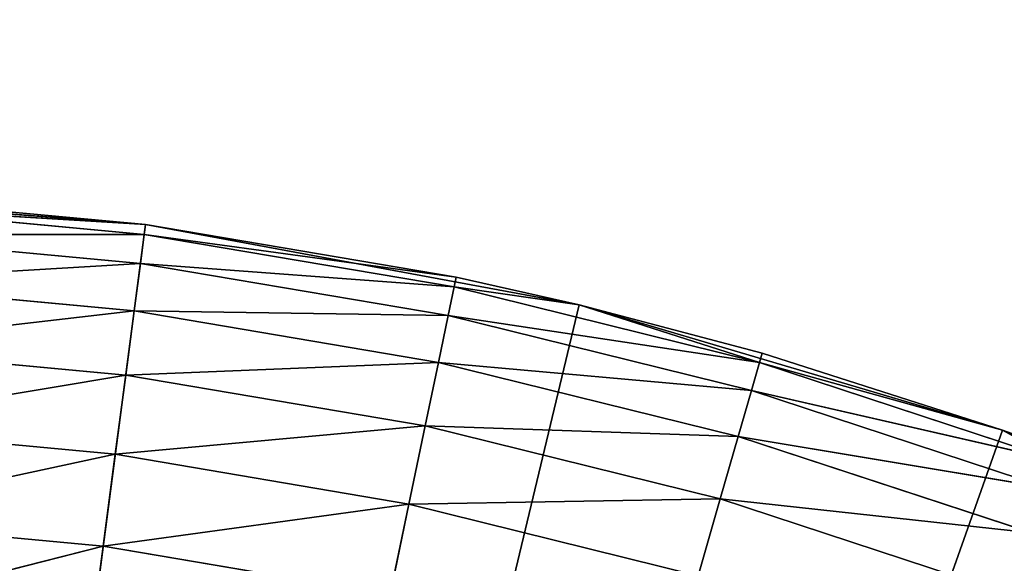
# Model space of a CAD drawing. Extents: x 0.1 to 25.1, y 0 to 8.
# Tile 102 of 256: x 2.1955 to 2.3473, y 2.7679 to 2.8517. Entities that reach past the tile are written whole.
import ezdxf

# ---------------------------------------------------------------- set-up
doc = ezdxf.new("R2010")
doc.units = 0
doc.header["$LTSCALE"] = 2.54
doc.layers.get('0').update_dxf_attribs({"color": 13, "linetype": 'CONTINUOUS'})

# ---------------------------------------------------------------- blocks, each defined once
blk = doc.blocks.new('P__KA__AZIENKOWA_DOCIA_25C')
at = {"color": 0}
for p, q in [((2.14702, 2.82544, 29.35), (2.21485, 2.82013, 29.35)), ((2.14702, 2.82544, 29.35), (2.21485, 2.82013, 29.35)), ((2.21485, 2.82013, 29.35), (2.16645, 2.82465, 28.95)), ((2.21485, 2.82013, 28.95), (2.16645, 2.82465, 28.95)), ((2.21485, 2.82013, 29.35), (2.16645, 2.82465, 28.95)), ((2.21485, 2.82013, 28.95), (2.16645, 2.82465, 28.95)), ((2.16637, 2.82313, 28.93264), (2.21465, 2.81862, 28.93264)), ((2.16637, 2.82313, 28.93264), (2.21465, 2.81862, 28.93264)), ((2.16637, 2.82313, 28.93264), (2.21485, 2.82013, 28.95)), ((2.16637, 2.82313, 28.93264), (2.21485, 2.82013, 28.95)), ((2.13026, 2.17566, 29.35), (2.21485, 2.82013, 29.35)), ((2.13026, 2.17566, 29.35), (2.21485, 2.82013, 29.35)), ((2.21465, 2.81862, 28.93264), (2.21485, 2.82013, 28.95)), ((2.21465, 2.81862, 28.93264), (2.21485, 2.82013, 28.95)), ((2.26278, 2.81201, 28.95), (2.21485, 2.82013, 29.35)), ((2.21485, 2.82013, 29.35), (2.28175, 2.80776, 29.35)), ((2.26278, 2.81201, 28.95), (2.21485, 2.82013, 29.35)), ((2.26278, 2.81201, 28.95), (2.21485, 2.82013, 28.95)), ((2.21485, 2.82013, 28.95), (2.21485, 2.82013, 29.35)), ((2.21485, 2.82013, 28.95), (2.21485, 2.82013, 29.35)), ((2.21485, 2.82013, 29.35), (2.28175, 2.80776, 29.35)), ((2.26278, 2.81201, 28.95), (2.21485, 2.82013, 28.95)), ((2.16612, 2.81863, 28.9158), (2.21407, 2.81415, 28.9158)), ((2.16612, 2.81863, 28.9158), (2.21407, 2.81415, 28.9158)), ((2.16612, 2.81863, 28.9158), (2.21465, 2.81862, 28.93264)), ((2.16612, 2.81863, 28.9158), (2.21465, 2.81862, 28.93264)), ((2.21407, 2.81415, 28.9158), (2.21465, 2.81862, 28.93264)), ((2.21407, 2.81415, 28.9158), (2.21465, 2.81862, 28.93264)), ((2.21465, 2.81862, 28.93264), (2.26247, 2.81052, 28.93264)), ((2.21465, 2.81862, 28.93264), (2.26247, 2.81052, 28.93264)), ((2.21465, 2.81862, 28.93264), (2.26278, 2.81201, 28.95)), ((2.21465, 2.81862, 28.93264), (2.26278, 2.81201, 28.95)), ((2.16571, 2.81127, 28.9), (2.21407, 2.81415, 28.9158)), ((2.16571, 2.81127, 28.9), (2.21407, 2.81415, 28.9158)), ((2.21311, 2.80684, 28.9), (2.21407, 2.81415, 28.9158)), ((2.21311, 2.80684, 28.9), (2.21407, 2.81415, 28.9158)), ((2.21407, 2.81415, 28.9158), (2.26155, 2.8061, 28.9158)), ((2.21407, 2.81415, 28.9158), (2.26155, 2.8061, 28.9158)), ((2.21407, 2.81415, 28.9158), (2.26247, 2.81052, 28.93264)), ((2.21407, 2.81415, 28.9158), (2.26247, 2.81052, 28.93264)), ((2.16571, 2.81127, 28.9), (2.21311, 2.80684, 28.9)), ((2.16571, 2.81127, 28.9), (2.21311, 2.80684, 28.9)), ((2.26247, 2.81052, 28.93264), (2.26278, 2.81201, 28.95)), ((2.26247, 2.81052, 28.93264), (2.26278, 2.81201, 28.95)), ((2.28175, 2.80776, 29.35), (2.26278, 2.81201, 28.95)), ((2.28175, 2.80776, 28.95), (2.26278, 2.81201, 28.95)), ((2.28175, 2.80776, 29.35), (2.26278, 2.81201, 28.95)), ((2.28175, 2.80776, 28.95), (2.26278, 2.81201, 28.95)), ((2.26155, 2.8061, 28.9158), (2.26247, 2.81052, 28.93264)), ((2.26155, 2.8061, 28.9158), (2.26247, 2.81052, 28.93264)), ((2.28175, 2.80776, 28.95), (2.26247, 2.81052, 28.93264)), ((2.28175, 2.80776, 28.95), (2.26247, 2.81052, 28.93264)), ((2.30954, 2.79886, 28.93264), (2.26247, 2.81052, 28.93264)), ((2.30954, 2.79886, 28.93264), (2.26247, 2.81052, 28.93264)), ((2.28175, 2.80776, 29.35), (2.13026, 2.17566, 29.35)), ((2.28175, 2.80776, 29.35), (2.13026, 2.17566, 29.35)), ((2.30996, 2.80032, 28.95), (2.28175, 2.80776, 29.35)), ((2.28175, 2.80776, 29.35), (2.347, 2.78846, 29.35)), ((2.30996, 2.80032, 28.95), (2.28175, 2.80776, 29.35)), ((2.30996, 2.80032, 28.95), (2.28175, 2.80776, 28.95)), ((2.28175, 2.80776, 28.95), (2.28175, 2.80776, 29.35)), ((2.28175, 2.80776, 28.95), (2.28175, 2.80776, 29.35)), ((2.28175, 2.80776, 29.35), (2.347, 2.78846, 29.35)), ((2.30996, 2.80032, 28.95), (2.28175, 2.80776, 28.95)), ((2.30954, 2.79886, 28.93264), (2.28175, 2.80776, 28.95)), ((2.30954, 2.79886, 28.93264), (2.28175, 2.80776, 28.95)), ((2.16515, 2.80129, 28.88572), (2.21311, 2.80684, 28.9)), ((2.16515, 2.80129, 28.88572), (2.21311, 2.80684, 28.9)), ((2.21181, 2.79693, 28.88572), (2.21311, 2.80684, 28.9)), ((2.21181, 2.79693, 28.88572), (2.21311, 2.80684, 28.9)), ((2.21311, 2.80684, 28.9), (2.26005, 2.79889, 28.9)), ((2.21311, 2.80684, 28.9), (2.26005, 2.79889, 28.9)), ((2.21311, 2.80684, 28.9), (2.26155, 2.8061, 28.9158)), ((2.21311, 2.80684, 28.9), (2.26155, 2.8061, 28.9158)), ((2.26005, 2.79889, 28.9), (2.26155, 2.8061, 28.9158)), ((2.26005, 2.79889, 28.9), (2.26155, 2.8061, 28.9158)), ((2.30954, 2.79886, 28.93264), (2.26155, 2.8061, 28.9158)), ((2.30954, 2.79886, 28.93264), (2.26155, 2.8061, 28.9158)), ((2.30829, 2.79453, 28.9158), (2.26155, 2.8061, 28.9158)), ((2.30829, 2.79453, 28.9158), (2.26155, 2.8061, 28.9158)), ((2.16515, 2.80129, 28.88572), (2.21181, 2.79693, 28.88572)), ((2.16515, 2.80129, 28.88572), (2.21181, 2.79693, 28.88572)), ((2.30996, 2.80032, 28.95), (2.30954, 2.79886, 28.93264)), ((2.30996, 2.80032, 28.95), (2.30954, 2.79886, 28.93264)), ((2.347, 2.78846, 29.35), (2.30996, 2.80032, 28.95)), ((2.347, 2.78846, 28.95), (2.30996, 2.80032, 28.95)), ((2.347, 2.78846, 29.35), (2.30996, 2.80032, 28.95)), ((2.347, 2.78846, 28.95), (2.30996, 2.80032, 28.95)), ((2.21181, 2.79693, 28.88572), (2.26005, 2.79889, 28.9)), ((2.21181, 2.79693, 28.88572), (2.26005, 2.79889, 28.9)), ((2.25801, 2.7891, 28.88572), (2.26005, 2.79889, 28.9)), ((2.25801, 2.7891, 28.88572), (2.26005, 2.79889, 28.9)), ((2.30829, 2.79453, 28.9158), (2.26005, 2.79889, 28.9)), ((2.30829, 2.79453, 28.9158), (2.26005, 2.79889, 28.9)), ((2.30626, 2.78745, 28.9), (2.26005, 2.79889, 28.9)), ((2.30626, 2.78745, 28.9), (2.26005, 2.79889, 28.9)), ((2.30829, 2.79453, 28.9158), (2.30954, 2.79886, 28.93264)), ((2.30829, 2.79453, 28.9158), (2.30954, 2.79886, 28.93264)), ((2.347, 2.78846, 28.95), (2.30954, 2.79886, 28.93264)), ((2.347, 2.78846, 28.95), (2.30954, 2.79886, 28.93264)), ((2.35561, 2.78372, 28.93264), (2.30954, 2.79886, 28.93264)), ((2.35561, 2.78372, 28.93264), (2.30954, 2.79886, 28.93264)), ((2.16446, 2.78898, 28.87339), (2.21181, 2.79693, 28.88572)), ((2.16446, 2.78898, 28.87339), (2.21181, 2.79693, 28.88572)), ((2.2102, 2.78471, 28.87339), (2.21181, 2.79693, 28.88572)), ((2.2102, 2.78471, 28.87339), (2.21181, 2.79693, 28.88572)), ((2.21181, 2.79693, 28.88572), (2.25801, 2.7891, 28.88572)), ((2.21181, 2.79693, 28.88572), (2.25801, 2.7891, 28.88572)), ((2.30626, 2.78745, 28.9), (2.30829, 2.79453, 28.9158)), ((2.30626, 2.78745, 28.9), (2.30829, 2.79453, 28.9158)), ((2.35561, 2.78372, 28.93264), (2.30829, 2.79453, 28.9158)), ((2.35561, 2.78372, 28.93264), (2.30829, 2.79453, 28.9158)), ((2.35404, 2.77949, 28.9158), (2.30829, 2.79453, 28.9158)), ((2.35404, 2.77949, 28.9158), (2.30829, 2.79453, 28.9158)), ((2.347, 2.78846, 29.35), (2.13026, 2.17566, 29.35)), ((2.347, 2.78846, 29.35), (2.13026, 2.17566, 29.35)), ((2.16446, 2.78898, 28.87339), (2.2102, 2.78471, 28.87339)), ((2.16446, 2.78898, 28.87339), (2.2102, 2.78471, 28.87339)), ((2.2102, 2.78471, 28.87339), (2.25801, 2.7891, 28.88572)), ((2.2102, 2.78471, 28.87339), (2.25801, 2.7891, 28.88572)), ((2.25549, 2.77703, 28.87339), (2.25801, 2.7891, 28.88572)), ((2.25549, 2.77703, 28.87339), (2.25801, 2.7891, 28.88572)), ((2.30626, 2.78745, 28.9), (2.25801, 2.7891, 28.88572)), ((2.30626, 2.78745, 28.9), (2.25801, 2.7891, 28.88572)), ((2.30349, 2.77784, 28.88572), (2.25801, 2.7891, 28.88572)), ((2.30349, 2.77784, 28.88572), (2.25801, 2.7891, 28.88572)), ((2.35614, 2.78515, 28.95), (2.347, 2.78846, 29.35)), ((2.347, 2.78846, 29.35), (2.40986, 2.76245, 29.35)), ((2.35614, 2.78515, 28.95), (2.347, 2.78846, 29.35)), ((2.35614, 2.78515, 28.95), (2.347, 2.78846, 28.95)), ((2.347, 2.78846, 28.95), (2.347, 2.78846, 29.35)), ((2.347, 2.78846, 28.95), (2.347, 2.78846, 29.35)), ((2.347, 2.78846, 29.35), (2.40986, 2.76245, 29.35)), ((2.35614, 2.78515, 28.95), (2.347, 2.78846, 28.95)), ((2.35561, 2.78372, 28.93264), (2.347, 2.78846, 28.95)), ((2.35561, 2.78372, 28.93264), (2.347, 2.78846, 28.95)), ((2.30349, 2.77784, 28.88572), (2.30626, 2.78745, 28.9)), ((2.30349, 2.77784, 28.88572), (2.30626, 2.78745, 28.9)), ((2.35404, 2.77949, 28.9158), (2.30626, 2.78745, 28.9)), ((2.35404, 2.77949, 28.9158), (2.30626, 2.78745, 28.9)), ((2.35148, 2.77259, 28.9), (2.30626, 2.78745, 28.9)), ((2.35148, 2.77259, 28.9), (2.30626, 2.78745, 28.9)), ((2.16367, 2.77472, 28.8634), (2.2102, 2.78471, 28.87339)), ((2.16367, 2.77472, 28.8634), (2.2102, 2.78471, 28.87339)), ((2.20835, 2.77055, 28.8634), (2.2102, 2.78471, 28.87339)), ((2.20835, 2.77055, 28.8634), (2.2102, 2.78471, 28.87339)), ((2.2102, 2.78471, 28.87339), (2.25549, 2.77703, 28.87339)), ((2.2102, 2.78471, 28.87339), (2.25549, 2.77703, 28.87339)), ((2.30349, 2.77784, 28.88572), (2.25549, 2.77703, 28.87339)), ((2.30349, 2.77784, 28.88572), (2.25549, 2.77703, 28.87339)), ((2.30009, 2.76599, 28.87339), (2.30349, 2.77784, 28.88572)), ((2.30009, 2.76599, 28.87339), (2.30349, 2.77784, 28.88572)), ((2.35148, 2.77259, 28.9), (2.30349, 2.77784, 28.88572)), ((2.35148, 2.77259, 28.9), (2.30349, 2.77784, 28.88572)), ((2.34801, 2.76321, 28.88572), (2.30349, 2.77784, 28.88572)), ((2.34801, 2.76321, 28.88572), (2.30349, 2.77784, 28.88572)), ((2.20835, 2.77055, 28.8634), (2.25549, 2.77703, 28.87339)), ((2.20835, 2.77055, 28.8634), (2.25549, 2.77703, 28.87339)), ((2.25258, 2.76306, 28.8634), (2.25549, 2.77703, 28.87339)), ((2.25258, 2.76306, 28.8634), (2.25549, 2.77703, 28.87339)), ((2.30009, 2.76599, 28.87339), (2.25549, 2.77703, 28.87339)), ((2.30009, 2.76599, 28.87339), (2.25549, 2.77703, 28.87339)), ((2.16367, 2.77472, 28.8634), (2.20835, 2.77055, 28.8634)), ((2.16367, 2.77472, 28.8634), (2.20835, 2.77055, 28.8634)), ((2.16279, 2.75895, 28.85603), (2.20835, 2.77055, 28.8634)), ((2.16279, 2.75895, 28.85603), (2.20835, 2.77055, 28.8634)), ((2.20629, 2.75489, 28.85603), (2.20835, 2.77055, 28.8634)), ((2.20629, 2.75489, 28.85603), (2.20835, 2.77055, 28.8634)), ((2.20835, 2.77055, 28.8634), (2.25258, 2.76306, 28.8634)), ((2.20835, 2.77055, 28.8634), (2.25258, 2.76306, 28.8634))]:
    blk.add_line(p, q, dxfattribs=at)
mesh = blk.add_polyface(dxfattribs=at)
corners = [(25.13026, 0.32566, 20.5), (0.13026, 0.32566, 20.5), (0.63026, 8.02566, 20.5)]
mesh.append_faces([[corners[k] for k in face] for face in [(0, 1, 2)]], dxfattribs={"color": 0})
mesh = blk.add_polyface(dxfattribs=at)
corners = [(24.63026, 8.02566, 20.65), (0.63026, 8.02566, 20.65), (0.13026, 0.32566, 20.65)]
mesh.append_faces([[corners[k] for k in face] for face in [(0, 1, 2)]], dxfattribs={"color": 0})
mesh = blk.add_polyface(dxfattribs=at)
corners = [(25.13026, 0.32566, 20.65), (24.63026, 8.02566, 20.65), (0.13026, 0.32566, 20.65)]
mesh.append_faces([[corners[k] for k in face] for face in [(0, 1, 2)]], dxfattribs={"color": 0})
mesh = blk.add_polyface(dxfattribs=at)
corners = [(25.13026, 0.32566, 20.5), (0.63026, 8.02566, 20.5), (24.63026, 8.02566, 20.5)]
mesh.append_faces([[corners[k] for k in face] for face in [(0, 1, 2)]], dxfattribs={"color": 0})
mesh = blk.add_polyface(dxfattribs=at)
corners = [(22.86215, 2.40063, 29.5), (0.63026, 4.02566, 29.5), (22.82716, 2.35066, 29.5)]
mesh.append_faces([[corners[k] for k in face] for face in [(0, 1, 2)]], dxfattribs={"color": 0})
mesh = blk.add_polyface(dxfattribs=at)
corners = [(22.82716, 2.35066, 29.5), (0.63026, 4.02566, 29.5), (22.80137, 2.29536, 29.5)]
mesh.append_faces([[corners[k] for k in face] for face in [(0, 1, 2)]], dxfattribs={"color": 0})
mesh = blk.add_polyface(dxfattribs=at)
corners = [(22.90529, 2.44377, 29.5), (0.63026, 4.02566, 29.5), (22.86215, 2.40063, 29.5)]
mesh.append_faces([[corners[k] for k in face] for face in [(0, 1, 2)]], dxfattribs={"color": 0})
mesh = blk.add_polyface(dxfattribs=at)
corners = [(22.95526, 2.47876, 29.5), (0.63026, 4.02566, 29.5), (22.90529, 2.44377, 29.5)]
mesh.append_faces([[corners[k] for k in face] for face in [(0, 1, 2)]], dxfattribs={"color": 0})
mesh = blk.add_polyface(dxfattribs=at)
corners = [(24.63026, 4.02566, 29.5), (0.63026, 4.02566, 29.5), (22.95526, 2.47876, 29.5)]
mesh.append_faces([[corners[k] for k in face] for face in [(0, 1, 2)]], dxfattribs={"color": 0})
mesh = blk.add_polyface(dxfattribs=at)
corners = [(2.24997, 2.50455, 29.5), (0.63026, 4.02566, 29.5), (2.19104, 2.52034, 29.5)]
mesh.append_faces([[corners[k] for k in face] for face in [(0, 1, 2)]], dxfattribs={"color": 0})
mesh = blk.add_polyface(dxfattribs=at)
corners = [(22.80137, 2.29536, 29.5), (0.63026, 4.02566, 29.5), (2.24997, 2.50455, 29.5)]
mesh.append_faces([[corners[k] for k in face] for face in [(0, 1, 2)]], dxfattribs={"color": 0})
mesh = blk.add_polyface(dxfattribs=at)
corners = [(22.82716, 2.35066, 29.35), (22.80137, 2.29536, 29.35), (0.63026, 4.02566, 29.35)]
mesh.append_faces([[corners[k] for k in face] for face in [(0, 1, 2)]], dxfattribs={"color": 0})
mesh = blk.add_polyface(dxfattribs=at)
corners = [(24.63026, 4.02566, 29.35), (23.06949, 2.52034, 29.35), (0.63026, 4.02566, 29.35)]
mesh.append_faces([[corners[k] for k in face] for face in [(0, 1, 2)]], dxfattribs={"color": 0})
mesh = blk.add_polyface(dxfattribs=at)
corners = [(23.06949, 2.52034, 29.35), (23.01056, 2.50455, 29.35), (0.63026, 4.02566, 29.35)]
mesh.append_faces([[corners[k] for k in face] for face in [(0, 1, 2)]], dxfattribs={"color": 0})
mesh = blk.add_polyface(dxfattribs=at)
corners = [(23.01056, 2.50455, 29.35), (22.95526, 2.47876, 29.35), (0.63026, 4.02566, 29.35)]
mesh.append_faces([[corners[k] for k in face] for face in [(0, 1, 2)]], dxfattribs={"color": 0})
mesh = blk.add_polyface(dxfattribs=at)
corners = [(22.95526, 2.47876, 29.35), (22.90529, 2.44377, 29.35), (0.63026, 4.02566, 29.35)]
mesh.append_faces([[corners[k] for k in face] for face in [(0, 1, 2)]], dxfattribs={"color": 0})
mesh = blk.add_polyface(dxfattribs=at)
corners = [(22.90529, 2.44377, 29.35), (22.86215, 2.40063, 29.35), (0.63026, 4.02566, 29.35)]
mesh.append_faces([[corners[k] for k in face] for face in [(0, 1, 2)]], dxfattribs={"color": 0})
mesh = blk.add_polyface(dxfattribs=at)
corners = [(22.86215, 2.40063, 29.35), (22.82716, 2.35066, 29.35), (0.63026, 4.02566, 29.35)]
mesh.append_faces([[corners[k] for k in face] for face in [(0, 1, 2)]], dxfattribs={"color": 0})
mesh = blk.add_polyface(dxfattribs=at)
corners = [(2.24997, 2.50455, 29.35), (2.19104, 2.52034, 29.35), (0.63026, 4.02566, 29.35)]
mesh.append_faces([[corners[k] for k in face] for face in [(0, 1, 2)]], dxfattribs={"color": 0})
mesh = blk.add_polyface(dxfattribs=at)
corners = [(22.80137, 2.29536, 29.35), (2.35524, 2.44377, 29.35), (0.63026, 4.02566, 29.35)]
mesh.append_faces([[corners[k] for k in face] for face in [(0, 1, 2)]], dxfattribs={"color": 0})
mesh = blk.add_polyface(dxfattribs=at)
corners = [(2.35524, 2.44377, 29.35), (2.30526, 2.47876, 29.35), (0.63026, 4.02566, 29.35)]
mesh.append_faces([[corners[k] for k in face] for face in [(0, 1, 2)]], dxfattribs={"color": 0})
mesh = blk.add_polyface(dxfattribs=at)
corners = [(2.30526, 2.47876, 29.35), (2.24997, 2.50455, 29.35), (0.63026, 4.02566, 29.35)]
mesh.append_faces([[corners[k] for k in face] for face in [(0, 1, 2)]], dxfattribs={"color": 0})
mesh = blk.add_polyface(dxfattribs=at)
corners = [(2.21485, 2.82013, 29.35), (2.14702, 2.82544, 29.35), (2.13026, 2.17566, 29.35)]
mesh.append_faces([[corners[k] for k in face] for face in [(0, 1, 2)]], dxfattribs={"color": 0})
mesh = blk.add_polyface(dxfattribs=at)
corners = [(2.21485, 2.82013, 29.35), (2.16645, 2.82465, 28.95), (2.14702, 2.82544, 29.35)]
mesh.append_faces([[corners[k] for k in face] for face in [(0, 1, 2)]], dxfattribs={"color": 0})
mesh = blk.add_polyface(dxfattribs=at)
corners = [(2.21485, 2.82013, 28.95), (2.16637, 2.82313, 28.93264), (2.16645, 2.82465, 28.95)]
mesh.append_faces([[corners[k] for k in face] for face in [(0, 1, 2)]], dxfattribs={"color": 0})
mesh = blk.add_polyface(dxfattribs=at)
corners = [(2.21485, 2.82013, 29.35), (2.21485, 2.82013, 28.95), (2.16645, 2.82465, 28.95)]
mesh.append_faces([[corners[k] for k in face] for face in [(0, 1, 2)]], dxfattribs={"color": 0})
mesh = blk.add_polyface(dxfattribs=at)
corners = [(2.21465, 2.81862, 28.93264), (2.16612, 2.81863, 28.9158), (2.16637, 2.82313, 28.93264)]
mesh.append_faces([[corners[k] for k in face] for face in [(0, 1, 2)]], dxfattribs={"color": 0})
mesh = blk.add_polyface(dxfattribs=at)
corners = [(2.21485, 2.82013, 28.95), (2.21465, 2.81862, 28.93264), (2.16637, 2.82313, 28.93264)]
mesh.append_faces([[corners[k] for k in face] for face in [(0, 1, 2)]], dxfattribs={"color": 0})
mesh = blk.add_polyface(dxfattribs=at)
corners = [(2.28175, 2.80776, 29.35), (2.21485, 2.82013, 29.35), (2.13026, 2.17566, 29.35)]
mesh.append_faces([[corners[k] for k in face] for face in [(0, 1, 2)]], dxfattribs={"color": 0})
mesh = blk.add_polyface(dxfattribs=at)
corners = [(2.26278, 2.81201, 28.95), (2.21465, 2.81862, 28.93264), (2.21485, 2.82013, 28.95)]
mesh.append_faces([[corners[k] for k in face] for face in [(0, 1, 2)]], dxfattribs={"color": 0})
mesh = blk.add_polyface(dxfattribs=at)
corners = [(2.28175, 2.80776, 29.35), (2.26278, 2.81201, 28.95), (2.21485, 2.82013, 29.35)]
mesh.append_faces([[corners[k] for k in face] for face in [(0, 1, 2)]], dxfattribs={"color": 0})
mesh = blk.add_polyface(dxfattribs=at)
corners = [(2.21485, 2.82013, 29.35), (2.26278, 2.81201, 28.95), (2.21485, 2.82013, 28.95)]
mesh.append_faces([[corners[k] for k in face] for face in [(0, 1, 2)]], dxfattribs={"color": 0})
mesh = blk.add_polyface(dxfattribs=at)
corners = [(2.21407, 2.81415, 28.9158), (2.16571, 2.81127, 28.9), (2.16612, 2.81863, 28.9158)]
mesh.append_faces([[corners[k] for k in face] for face in [(0, 1, 2)]], dxfattribs={"color": 0})
mesh = blk.add_polyface(dxfattribs=at)
corners = [(2.21465, 2.81862, 28.93264), (2.21407, 2.81415, 28.9158), (2.16612, 2.81863, 28.9158)]
mesh.append_faces([[corners[k] for k in face] for face in [(0, 1, 2)]], dxfattribs={"color": 0})
mesh = blk.add_polyface(dxfattribs=at)
corners = [(2.26247, 2.81052, 28.93264), (2.21407, 2.81415, 28.9158), (2.21465, 2.81862, 28.93264)]
mesh.append_faces([[corners[k] for k in face] for face in [(0, 1, 2)]], dxfattribs={"color": 0})
mesh = blk.add_polyface(dxfattribs=at)
corners = [(2.26278, 2.81201, 28.95), (2.26247, 2.81052, 28.93264), (2.21465, 2.81862, 28.93264)]
mesh.append_faces([[corners[k] for k in face] for face in [(0, 1, 2)]], dxfattribs={"color": 0})
mesh = blk.add_polyface(dxfattribs=at)
corners = [(2.21407, 2.81415, 28.9158), (2.21311, 2.80684, 28.9), (2.16571, 2.81127, 28.9)]
mesh.append_faces([[corners[k] for k in face] for face in [(0, 1, 2)]], dxfattribs={"color": 0})
mesh = blk.add_polyface(dxfattribs=at)
corners = [(2.26155, 2.8061, 28.9158), (2.21311, 2.80684, 28.9), (2.21407, 2.81415, 28.9158)]
mesh.append_faces([[corners[k] for k in face] for face in [(0, 1, 2)]], dxfattribs={"color": 0})
mesh = blk.add_polyface(dxfattribs=at)
corners = [(2.26247, 2.81052, 28.93264), (2.26155, 2.8061, 28.9158), (2.21407, 2.81415, 28.9158)]
mesh.append_faces([[corners[k] for k in face] for face in [(0, 1, 2)]], dxfattribs={"color": 0})
mesh = blk.add_polyface(dxfattribs=at)
corners = [(2.21311, 2.80684, 28.9), (2.16515, 2.80129, 28.88572), (2.16571, 2.81127, 28.9)]
mesh.append_faces([[corners[k] for k in face] for face in [(0, 1, 2)]], dxfattribs={"color": 0})
mesh = blk.add_polyface(dxfattribs=at)
corners = [(2.28175, 2.80776, 28.95), (2.26247, 2.81052, 28.93264), (2.26278, 2.81201, 28.95)]
mesh.append_faces([[corners[k] for k in face] for face in [(0, 1, 2)]], dxfattribs={"color": 0})
mesh = blk.add_polyface(dxfattribs=at)
corners = [(2.28175, 2.80776, 29.35), (2.28175, 2.80776, 28.95), (2.26278, 2.81201, 28.95)]
mesh.append_faces([[corners[k] for k in face] for face in [(0, 1, 2)]], dxfattribs={"color": 0})
mesh = blk.add_polyface(dxfattribs=at)
corners = [(2.30954, 2.79886, 28.93264), (2.26155, 2.8061, 28.9158), (2.26247, 2.81052, 28.93264)]
mesh.append_faces([[corners[k] for k in face] for face in [(0, 1, 2)]], dxfattribs={"color": 0})
mesh = blk.add_polyface(dxfattribs=at)
corners = [(2.28175, 2.80776, 28.95), (2.30954, 2.79886, 28.93264), (2.26247, 2.81052, 28.93264)]
mesh.append_faces([[corners[k] for k in face] for face in [(0, 1, 2)]], dxfattribs={"color": 0})
mesh = blk.add_polyface(dxfattribs=at)
corners = [(2.347, 2.78846, 29.35), (2.28175, 2.80776, 29.35), (2.13026, 2.17566, 29.35)]
mesh.append_faces([[corners[k] for k in face] for face in [(0, 1, 2)]], dxfattribs={"color": 0})
mesh = blk.add_polyface(dxfattribs=at)
corners = [(2.347, 2.78846, 29.35), (2.30996, 2.80032, 28.95), (2.28175, 2.80776, 29.35)]
mesh.append_faces([[corners[k] for k in face] for face in [(0, 1, 2)]], dxfattribs={"color": 0})
mesh = blk.add_polyface(dxfattribs=at)
corners = [(2.28175, 2.80776, 29.35), (2.30996, 2.80032, 28.95), (2.28175, 2.80776, 28.95)]
mesh.append_faces([[corners[k] for k in face] for face in [(0, 1, 2)]], dxfattribs={"color": 0})
mesh = blk.add_polyface(dxfattribs=at)
corners = [(2.30996, 2.80032, 28.95), (2.30954, 2.79886, 28.93264), (2.28175, 2.80776, 28.95)]
mesh.append_faces([[corners[k] for k in face] for face in [(0, 1, 2)]], dxfattribs={"color": 0})
mesh = blk.add_polyface(dxfattribs=at)
corners = [(2.21311, 2.80684, 28.9), (2.21181, 2.79693, 28.88572), (2.16515, 2.80129, 28.88572)]
mesh.append_faces([[corners[k] for k in face] for face in [(0, 1, 2)]], dxfattribs={"color": 0})
mesh = blk.add_polyface(dxfattribs=at)
corners = [(2.26005, 2.79889, 28.9), (2.21181, 2.79693, 28.88572), (2.21311, 2.80684, 28.9)]
mesh.append_faces([[corners[k] for k in face] for face in [(0, 1, 2)]], dxfattribs={"color": 0})
mesh = blk.add_polyface(dxfattribs=at)
corners = [(2.26155, 2.8061, 28.9158), (2.26005, 2.79889, 28.9), (2.21311, 2.80684, 28.9)]
mesh.append_faces([[corners[k] for k in face] for face in [(0, 1, 2)]], dxfattribs={"color": 0})
mesh = blk.add_polyface(dxfattribs=at)
corners = [(2.30829, 2.79453, 28.9158), (2.26005, 2.79889, 28.9), (2.26155, 2.8061, 28.9158)]
mesh.append_faces([[corners[k] for k in face] for face in [(0, 1, 2)]], dxfattribs={"color": 0})
mesh = blk.add_polyface(dxfattribs=at)
corners = [(2.30954, 2.79886, 28.93264), (2.30829, 2.79453, 28.9158), (2.26155, 2.8061, 28.9158)]
mesh.append_faces([[corners[k] for k in face] for face in [(0, 1, 2)]], dxfattribs={"color": 0})
mesh = blk.add_polyface(dxfattribs=at)
corners = [(2.21181, 2.79693, 28.88572), (2.16446, 2.78898, 28.87339), (2.16515, 2.80129, 28.88572)]
mesh.append_faces([[corners[k] for k in face] for face in [(0, 1, 2)]], dxfattribs={"color": 0})
mesh = blk.add_polyface(dxfattribs=at)
corners = [(2.347, 2.78846, 28.95), (2.30954, 2.79886, 28.93264), (2.30996, 2.80032, 28.95)]
mesh.append_faces([[corners[k] for k in face] for face in [(0, 1, 2)]], dxfattribs={"color": 0})
mesh = blk.add_polyface(dxfattribs=at)
corners = [(2.347, 2.78846, 29.35), (2.347, 2.78846, 28.95), (2.30996, 2.80032, 28.95)]
mesh.append_faces([[corners[k] for k in face] for face in [(0, 1, 2)]], dxfattribs={"color": 0})
mesh = blk.add_polyface(dxfattribs=at)
corners = [(2.26005, 2.79889, 28.9), (2.25801, 2.7891, 28.88572), (2.21181, 2.79693, 28.88572)]
mesh.append_faces([[corners[k] for k in face] for face in [(0, 1, 2)]], dxfattribs={"color": 0})
mesh = blk.add_polyface(dxfattribs=at)
corners = [(2.30626, 2.78745, 28.9), (2.25801, 2.7891, 28.88572), (2.26005, 2.79889, 28.9)]
mesh.append_faces([[corners[k] for k in face] for face in [(0, 1, 2)]], dxfattribs={"color": 0})
mesh = blk.add_polyface(dxfattribs=at)
corners = [(2.30829, 2.79453, 28.9158), (2.30626, 2.78745, 28.9), (2.26005, 2.79889, 28.9)]
mesh.append_faces([[corners[k] for k in face] for face in [(0, 1, 2)]], dxfattribs={"color": 0})
mesh = blk.add_polyface(dxfattribs=at)
corners = [(2.35561, 2.78372, 28.93264), (2.30829, 2.79453, 28.9158), (2.30954, 2.79886, 28.93264)]
mesh.append_faces([[corners[k] for k in face] for face in [(0, 1, 2)]], dxfattribs={"color": 0})
mesh = blk.add_polyface(dxfattribs=at)
corners = [(2.347, 2.78846, 28.95), (2.35561, 2.78372, 28.93264), (2.30954, 2.79886, 28.93264)]
mesh.append_faces([[corners[k] for k in face] for face in [(0, 1, 2)]], dxfattribs={"color": 0})
mesh = blk.add_polyface(dxfattribs=at)
corners = [(2.21181, 2.79693, 28.88572), (2.2102, 2.78471, 28.87339), (2.16446, 2.78898, 28.87339)]
mesh.append_faces([[corners[k] for k in face] for face in [(0, 1, 2)]], dxfattribs={"color": 0})
mesh = blk.add_polyface(dxfattribs=at)
corners = [(2.25801, 2.7891, 28.88572), (2.2102, 2.78471, 28.87339), (2.21181, 2.79693, 28.88572)]
mesh.append_faces([[corners[k] for k in face] for face in [(0, 1, 2)]], dxfattribs={"color": 0})
mesh = blk.add_polyface(dxfattribs=at)
corners = [(2.35404, 2.77949, 28.9158), (2.30626, 2.78745, 28.9), (2.30829, 2.79453, 28.9158)]
mesh.append_faces([[corners[k] for k in face] for face in [(0, 1, 2)]], dxfattribs={"color": 0})
mesh = blk.add_polyface(dxfattribs=at)
corners = [(2.35561, 2.78372, 28.93264), (2.35404, 2.77949, 28.9158), (2.30829, 2.79453, 28.9158)]
mesh.append_faces([[corners[k] for k in face] for face in [(0, 1, 2)]], dxfattribs={"color": 0})
mesh = blk.add_polyface(dxfattribs=at)
corners = [(2.40986, 2.76245, 29.35), (2.347, 2.78846, 29.35), (2.13026, 2.17566, 29.35)]
mesh.append_faces([[corners[k] for k in face] for face in [(0, 1, 2)]], dxfattribs={"color": 0})
mesh = blk.add_polyface(dxfattribs=at)
corners = [(2.2102, 2.78471, 28.87339), (2.16367, 2.77472, 28.8634), (2.16446, 2.78898, 28.87339)]
mesh.append_faces([[corners[k] for k in face] for face in [(0, 1, 2)]], dxfattribs={"color": 0})
mesh = blk.add_polyface(dxfattribs=at)
corners = [(2.25801, 2.7891, 28.88572), (2.25549, 2.77703, 28.87339), (2.2102, 2.78471, 28.87339)]
mesh.append_faces([[corners[k] for k in face] for face in [(0, 1, 2)]], dxfattribs={"color": 0})
mesh = blk.add_polyface(dxfattribs=at)
corners = [(2.30349, 2.77784, 28.88572), (2.25549, 2.77703, 28.87339), (2.25801, 2.7891, 28.88572)]
mesh.append_faces([[corners[k] for k in face] for face in [(0, 1, 2)]], dxfattribs={"color": 0})
mesh = blk.add_polyface(dxfattribs=at)
corners = [(2.30626, 2.78745, 28.9), (2.30349, 2.77784, 28.88572), (2.25801, 2.7891, 28.88572)]
mesh.append_faces([[corners[k] for k in face] for face in [(0, 1, 2)]], dxfattribs={"color": 0})
mesh = blk.add_polyface(dxfattribs=at)
corners = [(2.40986, 2.76245, 29.35), (2.35614, 2.78515, 28.95), (2.347, 2.78846, 29.35)]
mesh.append_faces([[corners[k] for k in face] for face in [(0, 1, 2)]], dxfattribs={"color": 0})
mesh = blk.add_polyface(dxfattribs=at)
corners = [(2.347, 2.78846, 29.35), (2.35614, 2.78515, 28.95), (2.347, 2.78846, 28.95)]
mesh.append_faces([[corners[k] for k in face] for face in [(0, 1, 2)]], dxfattribs={"color": 0})
mesh = blk.add_polyface(dxfattribs=at)
corners = [(2.35614, 2.78515, 28.95), (2.35561, 2.78372, 28.93264), (2.347, 2.78846, 28.95)]
mesh.append_faces([[corners[k] for k in face] for face in [(0, 1, 2)]], dxfattribs={"color": 0})
mesh = blk.add_polyface(dxfattribs=at)
corners = [(2.35148, 2.77259, 28.9), (2.30349, 2.77784, 28.88572), (2.30626, 2.78745, 28.9)]
mesh.append_faces([[corners[k] for k in face] for face in [(0, 1, 2)]], dxfattribs={"color": 0})
mesh = blk.add_polyface(dxfattribs=at)
corners = [(2.35404, 2.77949, 28.9158), (2.35148, 2.77259, 28.9), (2.30626, 2.78745, 28.9)]
mesh.append_faces([[corners[k] for k in face] for face in [(0, 1, 2)]], dxfattribs={"color": 0})
mesh = blk.add_polyface(dxfattribs=at)
corners = [(2.2102, 2.78471, 28.87339), (2.20835, 2.77055, 28.8634), (2.16367, 2.77472, 28.8634)]
mesh.append_faces([[corners[k] for k in face] for face in [(0, 1, 2)]], dxfattribs={"color": 0})
mesh = blk.add_polyface(dxfattribs=at)
corners = [(2.25549, 2.77703, 28.87339), (2.20835, 2.77055, 28.8634), (2.2102, 2.78471, 28.87339)]
mesh.append_faces([[corners[k] for k in face] for face in [(0, 1, 2)]], dxfattribs={"color": 0})
mesh = blk.add_polyface(dxfattribs=at)
corners = [(2.30349, 2.77784, 28.88572), (2.30009, 2.76599, 28.87339), (2.25549, 2.77703, 28.87339)]
mesh.append_faces([[corners[k] for k in face] for face in [(0, 1, 2)]], dxfattribs={"color": 0})
mesh = blk.add_polyface(dxfattribs=at)
corners = [(2.34801, 2.76321, 28.88572), (2.30009, 2.76599, 28.87339), (2.30349, 2.77784, 28.88572)]
mesh.append_faces([[corners[k] for k in face] for face in [(0, 1, 2)]], dxfattribs={"color": 0})
mesh = blk.add_polyface(dxfattribs=at)
corners = [(2.35148, 2.77259, 28.9), (2.34801, 2.76321, 28.88572), (2.30349, 2.77784, 28.88572)]
mesh.append_faces([[corners[k] for k in face] for face in [(0, 1, 2)]], dxfattribs={"color": 0})
mesh = blk.add_polyface(dxfattribs=at)
corners = [(2.25549, 2.77703, 28.87339), (2.25258, 2.76306, 28.8634), (2.20835, 2.77055, 28.8634)]
mesh.append_faces([[corners[k] for k in face] for face in [(0, 1, 2)]], dxfattribs={"color": 0})
mesh = blk.add_polyface(dxfattribs=at)
corners = [(2.30009, 2.76599, 28.87339), (2.25258, 2.76306, 28.8634), (2.25549, 2.77703, 28.87339)]
mesh.append_faces([[corners[k] for k in face] for face in [(0, 1, 2)]], dxfattribs={"color": 0})
mesh = blk.add_polyface(dxfattribs=at)
corners = [(2.20835, 2.77055, 28.8634), (2.16279, 2.75895, 28.85603), (2.16367, 2.77472, 28.8634)]
mesh.append_faces([[corners[k] for k in face] for face in [(0, 1, 2)]], dxfattribs={"color": 0})
mesh = blk.add_polyface(dxfattribs=at)
corners = [(2.20835, 2.77055, 28.8634), (2.20629, 2.75489, 28.85603), (2.16279, 2.75895, 28.85603)]
mesh.append_faces([[corners[k] for k in face] for face in [(0, 1, 2)]], dxfattribs={"color": 0})
mesh = blk.add_polyface(dxfattribs=at)
corners = [(2.25258, 2.76306, 28.8634), (2.20629, 2.75489, 28.85603), (2.20835, 2.77055, 28.8634)]
mesh.append_faces([[corners[k] for k in face] for face in [(0, 1, 2)]], dxfattribs={"color": 0})

msp = doc.modelspace()

# ---------------------------------------------------------------- block references
at = {"color": 0}
msp.add_blockref('P__KA__AZIENKOWA_DOCIA_25C', (0, 0), dxfattribs=at)

doc.saveas('drawing.dxf')
